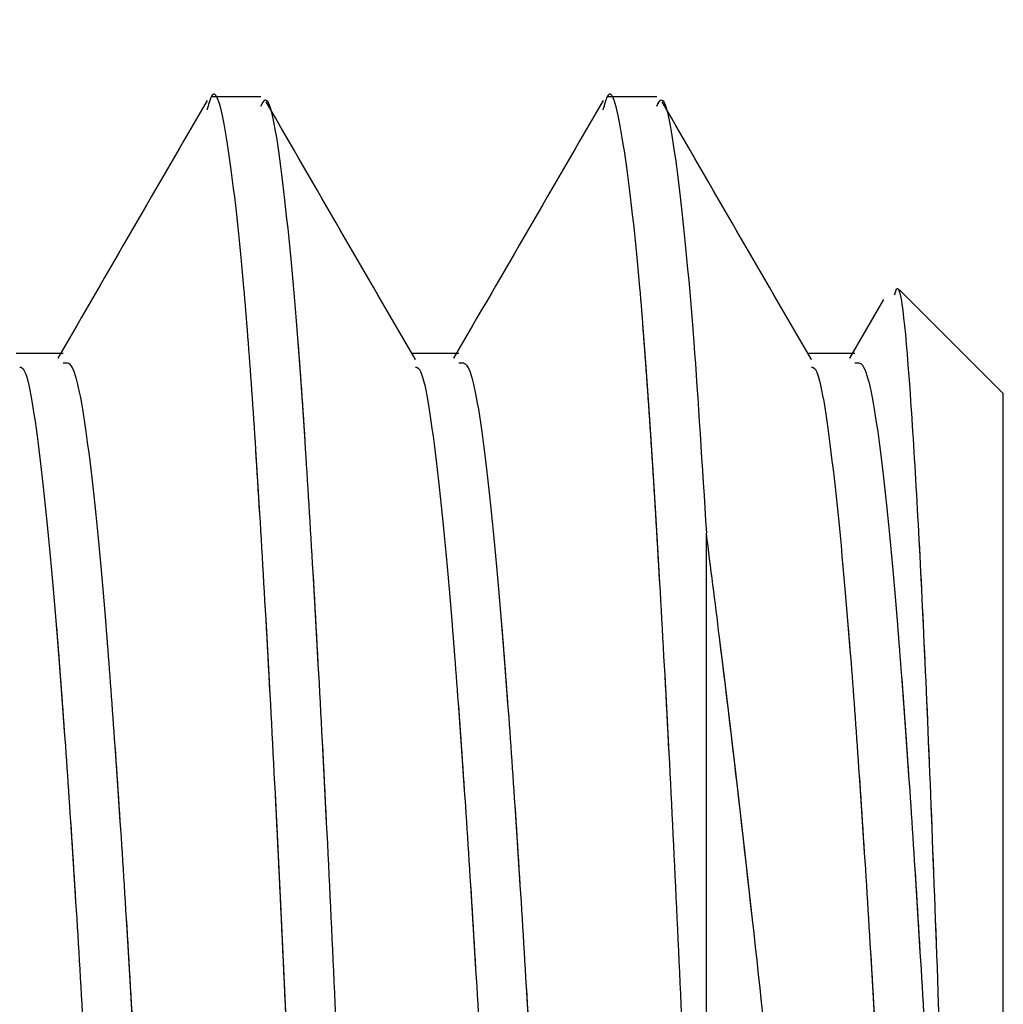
# Model space of a CAD drawing. Header units: inches. Extents: x 0.1 to 16.9, y 0.1 to 10.9.
# Tile 200 of 235: x 8.1138 to 8.1303, y 2.1981 to 2.2147. Entities that reach past the tile are written whole.
import ezdxf

# ---------------------------------------------------------------- set-up
doc = ezdxf.new("R2010")
doc.units = ezdxf.units.IN
doc.header["$MEASUREMENT"] = 0
doc.linetypes.add('PHANTOM', pattern=[0.49999999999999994, 0.25, -0.05, 0.05, -0.05, 0.05, -0.05])
doc.layers.add('FORMAT', color=7, linetype='Continuous')
doc.styles.add('SLDTEXTSTYLE0', font='TXT', dxfattribs={"width": 0.75})
doc.dimstyles.new('SLDDIMSTYLE7', dxfattribs={"dimtxt": 0.125, "dimasz": 0.13, "dimexe": 0, "dimexo": 0.0625, "dimgap": 0.03125, "dimtad": 0, "dimtih": 1, "dimtoh": 1, "dimlfac": 15, "dimrnd": 1e-09, "dimzin": 12, "dimdsep": 46, "dimtxsty": 'SLDTEXTSTYLE0', "dimsah": 1, "dimcen": 0.09, "dimadec": 0, "dimazin": 3, "dimtfac": 1, "dimtofl": 0, "dimtmove": 0, "dimatfit": 3, "dimfxl": 0, "dimfrac": 2, "dimtolj": 1, "dimtzin": 12, "dimarcsym": 0})

# ---------------------------------------------------------------- blocks, each defined once
blk = doc.blocks.new('_D_24')
at = {"layer": 'FORMAT'}
for p, q in [((10.62500713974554, 1.631753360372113), (10.62500713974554, 1.085542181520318)), ((7.99699900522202, 1.54086873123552), (7.99699900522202, 1.085542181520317)), ((7.99699900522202, 1.210542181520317), (8.768384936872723, 1.210542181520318)), ((10.62500713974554, 1.210542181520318), (9.879669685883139, 1.210542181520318))]:
    blk.add_line(p, q, dxfattribs=at)
for points in [[(7.99699900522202, 1.210542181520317), (8.12699900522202, 1.190542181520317), (8.12699900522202, 1.230542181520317)], [(10.62500713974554, 1.210542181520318), (10.49500713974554, 1.230542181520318), (10.49500713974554, 1.190542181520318)]]:
    blk.add_solid(points, dxfattribs=at)
at = {"layer": 'FORMAT', "char_height": 0.125, "attachment_point": 1, "style": 'SLDTEXTSTYLE0'}
for s, insert in [('HOOK REACH', (8.768384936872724, 1.470894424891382)), ('[991-1295]', (8.914565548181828, 1.27245691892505)), ('39-51', (9.111614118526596, 1.074019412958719))]:
    blk.add_mtext(s, dxfattribs=dict(at, insert=insert))

msp = doc.modelspace()

# ---------------------------------------------------------------- linework, layer by layer
at = {"color": 7, "linetype": 'Continuous', "lineweight": 25}
for p, q in [((8.117831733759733, 2.213373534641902), (8.116999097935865, 2.213373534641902)), ((8.1244984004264, 2.213373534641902), (8.123665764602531, 2.213373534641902)), ((8.130332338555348, 2.208373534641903), (8.128587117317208, 2.210118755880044)), ((8.128317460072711, 2.209958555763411), (8.127742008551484, 2.208965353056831)), ((8.130332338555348, 2.168373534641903), (8.130332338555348, 2.208373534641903)), ((8.12533233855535, 2.188373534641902), (8.12533233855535, 2.206016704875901))]:
    msp.add_line(p, q, dxfattribs=at)
at = {"color": 7, "linetype": 'PHANTOM', "lineweight": 18}
for p, q in [((8.117831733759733, 2.213373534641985), (8.116999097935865, 2.213373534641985)), ((8.117831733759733, 2.213373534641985), (8.116999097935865, 2.213373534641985)), ((8.117831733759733, 2.213373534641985), (8.116999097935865, 2.213373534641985)), ((8.1244984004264, 2.213373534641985), (8.123665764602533, 2.213373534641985)), ((8.1244984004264, 2.213373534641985), (8.123665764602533, 2.213373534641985)), ((8.1244984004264, 2.213373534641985), (8.123665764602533, 2.213373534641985)), ((8.13033233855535, 2.208373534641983), (8.128587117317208, 2.210118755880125)), ((8.13033233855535, 2.208373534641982), (8.128587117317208, 2.210118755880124)), ((8.13033233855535, 2.208373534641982), (8.128587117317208, 2.210118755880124)), ((8.128317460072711, 2.209958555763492), (8.127742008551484, 2.208965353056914)), ((8.128317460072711, 2.209958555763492), (8.127742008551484, 2.208965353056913)), ((8.128317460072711, 2.209958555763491), (8.127742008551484, 2.208965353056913)), ((8.130332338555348, 2.168373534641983), (8.130332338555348, 2.208373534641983)), ((8.130332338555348, 2.168373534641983), (8.130332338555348, 2.208373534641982)), ((8.130332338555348, 2.168373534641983), (8.130332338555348, 2.208373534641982)), ((8.12533233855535, 2.188373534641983), (8.12533233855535, 2.206016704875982)), ((8.12533233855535, 2.188373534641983), (8.12533233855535, 2.206016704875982)), ((8.12533233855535, 2.188373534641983), (8.12533233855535, 2.206016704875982))]:
    msp.add_line(p, q, dxfattribs=at)
at = {"color": 7, "linetype": 'Continuous', "lineweight": 25}
for points, knots in [([(8.120246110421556, 2.163660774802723), (8.12020021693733, 2.163713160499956), (8.120064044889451, 2.163868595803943), (8.119826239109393, 2.165907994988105), (8.119562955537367, 2.169520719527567), (8.119282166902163, 2.174453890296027), (8.118987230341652, 2.180798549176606), (8.118680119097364, 2.188051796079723), (8.118369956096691, 2.195279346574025), (8.118093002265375, 2.201449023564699), (8.11781029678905, 2.206518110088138), (8.11754720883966, 2.210435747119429), (8.11726551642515, 2.212759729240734), (8.117062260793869, 2.213658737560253), (8.116947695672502, 2.213238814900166), (8.116923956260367, 2.213151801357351)], [0, 0, 0, 0, 0.04214769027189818, 0.12505778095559, 0.2068045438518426, 0.2895855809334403, 0.3718851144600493, 0.4755939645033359, 0.5668629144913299, 0.6488854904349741, 0.7317726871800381, 0.8135015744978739, 0.896330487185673, 0.9785183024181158, 0.9999999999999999, 0.9999999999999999, 0.9999999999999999, 0.9999999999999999]), ([(8.12533233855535, 2.188373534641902), (8.125230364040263, 2.190756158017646), (8.125036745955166, 2.195280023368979), (8.124759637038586, 2.201448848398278), (8.124476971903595, 2.206518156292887), (8.124213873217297, 2.210435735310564), (8.123932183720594, 2.212759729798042), (8.123728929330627, 2.21365873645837), (8.1236143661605, 2.213238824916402), (8.123590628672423, 2.213151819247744)], [0, 0, 0, 0, 0.1740430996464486, 0.330454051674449, 0.4885137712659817, 0.6443646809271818, 0.8023132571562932, 0.9590393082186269, 1, 1, 1, 1]), ([(8.11692597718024, 2.21331154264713), (8.11650710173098, 2.212587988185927), (8.115668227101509, 2.211138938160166), (8.11482890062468, 2.20969052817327), (8.11440867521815, 2.208965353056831)], [0, 0, 0, 0, 0.4993302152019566, 0.9999999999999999, 0.9999999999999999, 0.9999999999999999, 0.9999999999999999]), ([(8.117831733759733, 2.213216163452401), (8.117854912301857, 2.213262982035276), (8.117968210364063, 2.213491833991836), (8.118177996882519, 2.212246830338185), (8.118453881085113, 2.209495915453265), (8.11872038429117, 2.205217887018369), (8.119003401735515, 2.199873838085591), (8.119266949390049, 2.193743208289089), (8.119547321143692, 2.187273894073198), (8.119819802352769, 2.180867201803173), (8.120089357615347, 2.174957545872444), (8.120371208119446, 2.169937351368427), (8.120634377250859, 2.166161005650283), (8.120909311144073, 2.163780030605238), (8.12108250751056, 2.16354391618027), (8.121165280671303, 2.163431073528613)], [0, 0, 0, 0, 0.02117986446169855, 0.103528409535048, 0.1857586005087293, 0.2674034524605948, 0.3500242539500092, 0.4314865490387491, 0.5139718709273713, 0.5959929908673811, 0.6778296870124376, 0.7603914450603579, 0.8418292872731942, 0.9244078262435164, 0.9999999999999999, 0.9999999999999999, 0.9999999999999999, 0.9999999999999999]), ([(8.123592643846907, 2.21331154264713), (8.123173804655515, 2.212588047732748), (8.122334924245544, 2.211138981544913), (8.121495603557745, 2.209690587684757), (8.121075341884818, 2.208965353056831)], [0, 0, 0, 0, 0.4992835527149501, 1, 1, 1, 1]), ([(8.1244984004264, 2.213216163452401), (8.124521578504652, 2.213263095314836), (8.124634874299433, 2.213492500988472), (8.124844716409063, 2.212233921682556), (8.125101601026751, 2.209725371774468), (8.12526171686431, 2.207151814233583), (8.12533233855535, 2.206016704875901)], [0, 0, 0, 0, 0.0845003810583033, 0.4130427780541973, 0.7411129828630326, 1, 1, 1, 1]), ([(8.120435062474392, 2.208942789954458), (8.120016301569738, 2.209665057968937), (8.119177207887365, 2.211112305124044), (8.118338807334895, 2.212561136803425), (8.117918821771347, 2.213286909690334)], [0, 0, 0, 0, 0.4990633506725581, 1, 1, 1, 1]), ([(8.127101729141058, 2.208942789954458), (8.12668300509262, 2.209664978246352), (8.125843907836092, 2.21111219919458), (8.125005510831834, 2.212561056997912), (8.124585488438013, 2.213286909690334)], [0, 0, 0, 0, 0.4990173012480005, 1, 1, 1, 1]), ([(8.128501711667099, 2.210033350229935), (8.128513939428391, 2.21007546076), (8.128601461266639, 2.210376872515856), (8.128770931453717, 2.208512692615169), (8.128994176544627, 2.204506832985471), (8.1292328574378, 2.198476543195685), (8.129447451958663, 2.191731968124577), (8.129595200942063, 2.187271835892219), (8.12966246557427, 2.185241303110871)], [0, 0, 0, 0, 0.0328821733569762, 0.2353585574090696, 0.4344760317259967, 0.6338826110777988, 0.8333203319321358, 1, 1, 1, 1]), ([(8.114498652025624, 2.20904340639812), (8.114360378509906, 2.209043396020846), (8.11409753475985, 2.209043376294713), (8.113834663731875, 2.209043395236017), (8.113710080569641, 2.20904340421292)], [0, 0, 0, 0, 0.5260673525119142, 0.9999999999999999, 0.9999999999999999, 0.9999999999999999, 0.9999999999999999]), ([(8.12116531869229, 2.209043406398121), (8.121027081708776, 2.209043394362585), (8.12076424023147, 2.20904337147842), (8.120501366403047, 2.209043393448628), (8.120376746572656, 2.209043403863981)], [0, 0, 0, 0, 0.5259329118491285, 1, 1, 1, 1]), ([(8.127831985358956, 2.209043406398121), (8.127693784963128, 2.20904339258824), (8.127430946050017, 2.209043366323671), (8.12716806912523, 2.209043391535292), (8.127043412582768, 2.209043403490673)], [0, 0, 0, 0, 0.5257988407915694, 1, 1, 1, 1]), ([(8.114499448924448, 2.208886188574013), (8.114555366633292, 2.208895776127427), (8.11470103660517, 2.208920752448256), (8.114949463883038, 2.207420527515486), (8.115215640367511, 2.204655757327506), (8.11549198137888, 2.200763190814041), (8.115769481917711, 2.196065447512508), (8.116034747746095, 2.190848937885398), (8.116318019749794, 2.185486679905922), (8.116582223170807, 2.18029599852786), (8.116861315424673, 2.175656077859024), (8.117135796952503, 2.171823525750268), (8.11740323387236, 2.169200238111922), (8.117611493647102, 2.16788544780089), (8.117718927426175, 2.167895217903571), (8.117736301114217, 2.16789679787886)], [0, 0, 0, 0, 0.05302519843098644, 0.1381347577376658, 0.2222085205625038, 0.3069379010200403, 0.391736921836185, 0.4757545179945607, 0.5608729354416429, 0.6448222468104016, 0.7297167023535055, 0.8143236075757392, 0.8985048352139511, 0.9835866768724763, 1, 1, 1, 1]), ([(8.121166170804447, 2.208886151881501), (8.12122207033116, 2.208895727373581), (8.121367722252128, 2.2089206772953), (8.12161613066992, 2.207420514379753), (8.121882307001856, 2.204655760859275), (8.122158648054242, 2.200763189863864), (8.122436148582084, 2.196065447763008), (8.122701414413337, 2.190848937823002), (8.122984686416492, 2.185486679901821), (8.123248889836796, 2.180295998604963), (8.123527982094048, 2.17565607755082), (8.123802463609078, 2.171823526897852), (8.12406990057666, 2.16920023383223), (8.124278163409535, 2.167885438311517), (8.124385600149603, 2.167895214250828), (8.124402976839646, 2.167896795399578)], [0, 0, 0, 0, 0.05300864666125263, 0.1381194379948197, 0.2221944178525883, 0.3069250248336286, 0.3917252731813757, 0.4757440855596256, 0.560863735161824, 0.6448142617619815, 0.7297099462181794, 0.8143180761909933, 0.8985005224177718, 0.9835835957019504, 1, 1, 1, 1]), ([(8.127832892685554, 2.208886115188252), (8.127888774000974, 2.208895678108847), (8.128034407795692, 2.20892060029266), (8.128282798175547, 2.207420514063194), (8.128548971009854, 2.20465571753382), (8.128825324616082, 2.2007633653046), (8.129102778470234, 2.196064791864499), (8.129368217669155, 2.190851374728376), (8.129561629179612, 2.187173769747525), (8.129658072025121, 2.185325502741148), (8.12966246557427, 2.185241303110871)], [0, 0, 0, 0, 0.09380503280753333, 0.2444678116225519, 0.3932970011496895, 0.5432867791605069, 0.6933998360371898, 0.8421295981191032, 0.9928080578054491, 1, 1, 1, 1]), ([(8.11376927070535, 2.208817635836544), (8.11379114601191, 2.208812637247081), (8.113903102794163, 2.208787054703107), (8.114116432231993, 2.20738757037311), (8.114382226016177, 2.204664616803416), (8.114658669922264, 2.2007608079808), (8.114936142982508, 2.196066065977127), (8.115201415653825, 2.190848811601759), (8.115484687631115, 2.185486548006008), (8.115748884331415, 2.180296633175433), (8.116028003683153, 2.175653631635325), (8.116302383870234, 2.171832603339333), (8.116570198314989, 2.169166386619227), (8.116810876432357, 2.16777643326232), (8.116949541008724, 2.167846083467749), (8.116998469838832, 2.167870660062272)], [0, 0, 0, 0, 0.02071722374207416, 0.1060297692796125, 0.1903040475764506, 0.2752355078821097, 0.3602367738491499, 0.4444547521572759, 0.5297761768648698, 0.6139257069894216, 0.699022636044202, 0.783831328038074, 0.8682133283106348, 0.9534980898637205, 1, 1, 1, 1]), ([(8.12043594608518, 2.208817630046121), (8.120457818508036, 2.208812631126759), (8.120569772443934, 2.208787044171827), (8.120783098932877, 2.20738756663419), (8.121048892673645, 2.204664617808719), (8.121325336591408, 2.200760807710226), (8.121602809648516, 2.19606606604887), (8.12186808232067, 2.190848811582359), (8.122151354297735, 2.185486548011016), (8.12241555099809, 2.180296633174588), (8.122694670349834, 2.175653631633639), (8.122969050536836, 2.171832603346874), (8.123236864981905, 2.169166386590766), (8.12347754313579, 2.16777643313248), (8.123616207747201, 2.167846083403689), (8.123665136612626, 2.167870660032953)], [0, 0, 0, 0, 0.02071454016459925, 0.106027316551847, 0.190301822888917, 0.2752335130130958, 0.360235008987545, 0.444453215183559, 0.5297748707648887, 0.6139246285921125, 0.6990217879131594, 0.7838307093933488, 0.8682129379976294, 0.9534979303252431, 0.9999999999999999, 0.9999999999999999, 0.9999999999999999, 0.9999999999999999]), ([(8.127102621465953, 2.208817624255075), (8.127124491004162, 2.208812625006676), (8.127236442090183, 2.208787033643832), (8.127449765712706, 2.207387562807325), (8.127715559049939, 2.204664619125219), (8.127992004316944, 2.200760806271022), (8.128269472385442, 2.196066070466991), (8.128534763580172, 2.190848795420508), (8.128817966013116, 2.185486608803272), (8.12908242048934, 2.180296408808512), (8.129360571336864, 2.175654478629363), (8.129555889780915, 2.172966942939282), (8.129653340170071, 2.17179868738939), (8.12966246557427, 2.17168929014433)], [0, 0, 0, 0, 0.02613179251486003, 0.1337697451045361, 0.2400977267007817, 0.3472548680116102, 0.4545000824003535, 0.5607570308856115, 0.6684061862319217, 0.774576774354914, 0.8819426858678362, 0.9889449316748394, 1, 1, 1, 1]), ([(8.12966246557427, 2.17168929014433), (8.129373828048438, 2.173083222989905), (8.128796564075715, 2.175871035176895), (8.127984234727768, 2.182292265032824), (8.127155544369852, 2.189607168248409), (8.1263617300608, 2.197306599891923), (8.125742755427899, 2.202797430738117), (8.125405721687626, 2.205441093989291), (8.12533233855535, 2.206016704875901)], [0, 0, 0, 0, 0.1829624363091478, 0.3659178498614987, 0.5502398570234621, 0.746464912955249, 0.9447972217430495, 0.9999999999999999, 0.9999999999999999, 0.9999999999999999, 0.9999999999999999])]:
    msp.add_open_spline(points, degree=3, knots=knots, dxfattribs=at)
at = {"color": 7, "linetype": 'PHANTOM', "lineweight": 18}
for points, knots in [([(8.120246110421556, 2.163660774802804), (8.12020021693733, 2.163713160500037), (8.120064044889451, 2.163868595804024), (8.119826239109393, 2.165907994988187), (8.119562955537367, 2.169520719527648), (8.119282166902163, 2.174453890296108), (8.118987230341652, 2.180798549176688), (8.118680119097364, 2.188051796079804), (8.11836995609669, 2.195279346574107), (8.118093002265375, 2.20144902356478), (8.117810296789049, 2.206518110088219), (8.11754720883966, 2.21043574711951), (8.11726551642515, 2.212759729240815), (8.117062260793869, 2.213658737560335), (8.116947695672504, 2.213238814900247), (8.116923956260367, 2.213151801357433)], [0, 0, 0, 0, 0.04214769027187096, 0.1250577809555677, 0.2068045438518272, 0.28958558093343, 0.3718851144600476, 0.475593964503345, 0.566862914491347, 0.6488854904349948, 0.7317726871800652, 0.8135015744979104, 0.8963304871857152, 0.9785183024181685, 1, 1, 1, 1]), ([(8.120246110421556, 2.163660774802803), (8.12020021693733, 2.163713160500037), (8.120064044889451, 2.163868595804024), (8.119826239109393, 2.165907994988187), (8.119562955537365, 2.169520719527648), (8.119282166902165, 2.174453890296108), (8.118987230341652, 2.180798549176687), (8.118680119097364, 2.188051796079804), (8.118369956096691, 2.195279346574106), (8.118093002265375, 2.20144902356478), (8.117810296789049, 2.206518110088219), (8.11754720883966, 2.210435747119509), (8.11726551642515, 2.212759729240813), (8.117062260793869, 2.213658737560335), (8.116947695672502, 2.213238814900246), (8.116923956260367, 2.213151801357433)], [0, 0, 0, 0, 0.04214769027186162, 0.125057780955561, 0.2068045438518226, 0.2895855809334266, 0.3718851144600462, 0.4755939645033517, 0.5668629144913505, 0.6488854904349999, 0.7317726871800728, 0.81350157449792, 0.8963304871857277, 0.978518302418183, 0.9999999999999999, 0.9999999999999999, 0.9999999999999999, 0.9999999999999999]), ([(8.120246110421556, 2.163660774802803), (8.12020021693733, 2.163713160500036), (8.120064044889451, 2.163868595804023), (8.119826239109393, 2.165907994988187), (8.119562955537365, 2.169520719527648), (8.119282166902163, 2.174453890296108), (8.118987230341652, 2.180798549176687), (8.118680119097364, 2.188051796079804), (8.118369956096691, 2.195279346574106), (8.118093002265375, 2.201449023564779), (8.117810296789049, 2.206518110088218), (8.11754720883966, 2.210435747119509), (8.11726551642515, 2.212759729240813), (8.11706226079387, 2.213658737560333), (8.116947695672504, 2.213238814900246), (8.116923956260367, 2.213151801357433)], [0, 0, 0, 0, 0.04214769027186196, 0.1250577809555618, 0.2068045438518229, 0.2895855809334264, 0.3718851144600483, 0.4755939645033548, 0.5668629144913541, 0.6488854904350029, 0.731772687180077, 0.813501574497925, 0.8963304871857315, 0.9785183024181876, 0.9999999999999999, 0.9999999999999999, 0.9999999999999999, 0.9999999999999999]), ([(8.12533233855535, 2.188373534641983), (8.125230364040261, 2.190756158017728), (8.125036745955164, 2.19528002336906), (8.124759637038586, 2.201448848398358), (8.124476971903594, 2.206518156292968), (8.124213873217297, 2.210435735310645), (8.123932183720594, 2.212759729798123), (8.123728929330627, 2.213658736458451), (8.1236143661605, 2.213238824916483), (8.123590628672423, 2.213151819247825)], [0, 0, 0, 0, 0.1740430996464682, 0.3304540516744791, 0.4885137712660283, 0.6443646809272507, 0.8023132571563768, 0.9590393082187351, 1, 1, 1, 1]), ([(8.12533233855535, 2.188373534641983), (8.125230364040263, 2.190756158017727), (8.125036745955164, 2.195280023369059), (8.124759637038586, 2.201448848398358), (8.124476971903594, 2.206518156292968), (8.124213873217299, 2.210435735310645), (8.123932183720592, 2.212759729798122), (8.123728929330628, 2.21365873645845), (8.1236143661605, 2.213238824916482), (8.123590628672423, 2.213151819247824)], [0, 0, 0, 0, 0.1740430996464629, 0.3304540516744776, 0.4885137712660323, 0.6443646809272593, 0.8023132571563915, 0.9590393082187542, 1, 1, 1, 1]), ([(8.12533233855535, 2.188373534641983), (8.125230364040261, 2.190756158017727), (8.125036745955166, 2.195280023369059), (8.124759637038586, 2.201448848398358), (8.124476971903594, 2.206518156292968), (8.124213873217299, 2.210435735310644), (8.123932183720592, 2.212759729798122), (8.123728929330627, 2.21365873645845), (8.1236143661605, 2.213238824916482), (8.123590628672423, 2.213151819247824)], [0, 0, 0, 0, 0.1740430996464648, 0.3304540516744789, 0.4885137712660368, 0.6443646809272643, 0.8023132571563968, 0.9590393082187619, 1, 1, 1, 1]), ([(8.11692597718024, 2.213311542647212), (8.11650710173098, 2.21258798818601), (8.115668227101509, 2.211138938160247), (8.11482890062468, 2.209690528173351), (8.11440867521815, 2.208965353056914)], [0, 0, 0, 0, 0.4993302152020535, 1, 1, 1, 1]), ([(8.11692597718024, 2.213311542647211), (8.11650710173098, 2.212587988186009), (8.115668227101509, 2.211138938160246), (8.11482890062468, 2.209690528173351), (8.11440867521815, 2.208965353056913)], [0, 0, 0, 0, 0.4993302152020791, 1, 1, 1, 1]), ([(8.11692597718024, 2.213311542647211), (8.11650710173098, 2.212587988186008), (8.11566822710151, 2.211138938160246), (8.11482890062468, 2.209690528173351), (8.11440867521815, 2.208965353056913)], [0, 0, 0, 0, 0.4993302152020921, 1, 1, 1, 1]), ([(8.117831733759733, 2.213216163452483), (8.117854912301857, 2.213262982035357), (8.117968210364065, 2.213491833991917), (8.118177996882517, 2.212246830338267), (8.118453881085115, 2.209495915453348), (8.11872038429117, 2.205217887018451), (8.119003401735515, 2.199873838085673), (8.119266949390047, 2.193743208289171), (8.119547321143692, 2.18727389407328), (8.119819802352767, 2.180867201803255), (8.120089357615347, 2.174957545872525), (8.120371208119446, 2.169937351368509), (8.120634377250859, 2.166161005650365), (8.120909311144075, 2.16378003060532), (8.121082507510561, 2.163543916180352), (8.121165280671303, 2.163431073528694)], [0, 0, 0, 0, 0.02117986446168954, 0.1035284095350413, 0.1857586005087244, 0.2674034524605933, 0.3500242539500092, 0.4314865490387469, 0.5139718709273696, 0.5959929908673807, 0.6778296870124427, 0.7603914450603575, 0.8418292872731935, 0.924407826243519, 0.9999999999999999, 0.9999999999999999, 0.9999999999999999, 0.9999999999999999]), ([(8.117831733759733, 2.213216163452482), (8.117854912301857, 2.213262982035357), (8.117968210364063, 2.213491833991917), (8.118177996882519, 2.212246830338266), (8.118453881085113, 2.209495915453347), (8.11872038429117, 2.205217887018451), (8.119003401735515, 2.199873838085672), (8.119266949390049, 2.19374320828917), (8.119547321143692, 2.18727389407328), (8.119819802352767, 2.180867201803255), (8.120089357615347, 2.174957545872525), (8.120371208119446, 2.169937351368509), (8.120634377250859, 2.166161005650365), (8.120909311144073, 2.163780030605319), (8.121082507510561, 2.163543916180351), (8.121165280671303, 2.163431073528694)], [0, 0, 0, 0, 0.02117986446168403, 0.103528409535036, 0.1857586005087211, 0.2674034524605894, 0.3500242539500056, 0.4314865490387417, 0.5139718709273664, 0.5959929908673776, 0.6778296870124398, 0.7603914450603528, 0.8418292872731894, 0.9244078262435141, 1, 1, 1, 1]), ([(8.117831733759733, 2.213216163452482), (8.117854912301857, 2.213262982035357), (8.117968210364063, 2.213491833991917), (8.118177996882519, 2.212246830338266), (8.118453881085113, 2.209495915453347), (8.11872038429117, 2.20521788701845), (8.119003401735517, 2.199873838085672), (8.119266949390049, 2.19374320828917), (8.119547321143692, 2.18727389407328), (8.119819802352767, 2.180867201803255), (8.120089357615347, 2.174957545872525), (8.120371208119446, 2.169937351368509), (8.120634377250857, 2.166161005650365), (8.120909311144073, 2.163780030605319), (8.12108250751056, 2.163543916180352), (8.121165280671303, 2.163431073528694)], [0, 0, 0, 0, 0.02117986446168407, 0.1035284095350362, 0.1857586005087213, 0.2674034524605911, 0.3500242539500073, 0.4314865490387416, 0.5139718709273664, 0.5959929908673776, 0.6778296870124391, 0.7603914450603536, 0.8418292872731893, 0.9244078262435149, 1, 1, 1, 1]), ([(8.123592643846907, 2.213311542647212), (8.123173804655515, 2.21258804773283), (8.122334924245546, 2.211138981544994), (8.121495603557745, 2.20969058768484), (8.121075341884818, 2.208965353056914)], [0, 0, 0, 0, 0.499283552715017, 0.9999999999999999, 0.9999999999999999, 0.9999999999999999, 0.9999999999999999]), ([(8.123592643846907, 2.213311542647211), (8.123173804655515, 2.212588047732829), (8.122334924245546, 2.211138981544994), (8.121495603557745, 2.20969058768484), (8.121075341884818, 2.208965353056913)], [0, 0, 0, 0, 0.4992835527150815, 1, 1, 1, 1]), ([(8.123592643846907, 2.213311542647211), (8.123173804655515, 2.212588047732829), (8.122334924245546, 2.211138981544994), (8.121495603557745, 2.209690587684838), (8.121075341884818, 2.208965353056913)], [0, 0, 0, 0, 0.4992835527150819, 1, 1, 1, 1]), ([(8.1244984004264, 2.213216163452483), (8.124521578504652, 2.213263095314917), (8.124634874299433, 2.213492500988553), (8.124844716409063, 2.212233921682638), (8.125101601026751, 2.20972537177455), (8.12526171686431, 2.207151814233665), (8.12533233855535, 2.206016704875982)], [0, 0, 0, 0, 0.08450038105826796, 0.4130427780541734, 0.7411129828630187, 1, 1, 1, 1]), ([(8.1244984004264, 2.213216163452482), (8.124521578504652, 2.213263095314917), (8.124634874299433, 2.213492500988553), (8.124844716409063, 2.212233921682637), (8.125101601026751, 2.209725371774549), (8.12526171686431, 2.207151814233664), (8.12533233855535, 2.206016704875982)], [0, 0, 0, 0, 0.08450038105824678, 0.4130427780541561, 0.7411129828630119, 1, 1, 1, 1]), ([(8.1244984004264, 2.213216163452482), (8.124521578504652, 2.213263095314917), (8.124634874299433, 2.213492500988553), (8.124844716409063, 2.212233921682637), (8.125101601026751, 2.209725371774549), (8.12526171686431, 2.207151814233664), (8.12533233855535, 2.206016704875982)], [0, 0, 0, 0, 0.084500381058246, 0.4130427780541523, 0.7411129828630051, 1, 1, 1, 1]), ([(8.120435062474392, 2.20894278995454), (8.120016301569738, 2.209665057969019), (8.119177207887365, 2.211112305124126), (8.118338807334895, 2.212561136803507), (8.117918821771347, 2.213286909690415)], [0, 0, 0, 0, 0.4990633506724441, 0.9999999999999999, 0.9999999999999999, 0.9999999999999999, 0.9999999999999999]), ([(8.120435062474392, 2.20894278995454), (8.120016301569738, 2.209665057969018), (8.119177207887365, 2.211112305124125), (8.118338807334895, 2.212561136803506), (8.117918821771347, 2.213286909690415)], [0, 0, 0, 0, 0.4990633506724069, 1, 1, 1, 1]), ([(8.120435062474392, 2.20894278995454), (8.120016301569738, 2.209665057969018), (8.119177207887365, 2.211112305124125), (8.118338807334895, 2.212561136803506), (8.117918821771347, 2.213286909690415)], [0, 0, 0, 0, 0.499063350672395, 1, 1, 1, 1]), ([(8.127101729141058, 2.20894278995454), (8.12668300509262, 2.209664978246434), (8.12584390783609, 2.211112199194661), (8.125005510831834, 2.212561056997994), (8.124585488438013, 2.213286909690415)], [0, 0, 0, 0, 0.4990173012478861, 0.9999999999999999, 0.9999999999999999, 0.9999999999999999, 0.9999999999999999]), ([(8.127101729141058, 2.20894278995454), (8.126683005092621, 2.209664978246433), (8.12584390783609, 2.21111219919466), (8.125005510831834, 2.212561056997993), (8.124585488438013, 2.213286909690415)], [0, 0, 0, 0, 0.4990173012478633, 0.9999999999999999, 0.9999999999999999, 0.9999999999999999, 0.9999999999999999]), ([(8.127101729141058, 2.20894278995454), (8.126683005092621, 2.209664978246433), (8.12584390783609, 2.21111219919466), (8.125005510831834, 2.212561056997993), (8.124585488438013, 2.213286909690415)], [0, 0, 0, 0, 0.4990173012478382, 1, 1, 1, 1]), ([(8.128501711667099, 2.210033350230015), (8.128513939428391, 2.210075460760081), (8.12860146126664, 2.210376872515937), (8.128770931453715, 2.20851269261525), (8.128994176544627, 2.204506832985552), (8.1292328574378, 2.198476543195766), (8.129447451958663, 2.191731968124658), (8.129595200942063, 2.187271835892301), (8.12966246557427, 2.185241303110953)], [0, 0, 0, 0, 0.03288217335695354, 0.2353585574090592, 0.4344760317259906, 0.6338826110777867, 0.8333203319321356, 1, 1, 1, 1]), ([(8.128501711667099, 2.210033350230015), (8.128513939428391, 2.21007546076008), (8.128601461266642, 2.210376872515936), (8.128770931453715, 2.20851269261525), (8.128994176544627, 2.204506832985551), (8.1292328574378, 2.198476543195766), (8.129447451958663, 2.191731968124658), (8.129595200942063, 2.1872718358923), (8.12966246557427, 2.185241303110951)], [0, 0, 0, 0, 0.03288217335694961, 0.2353585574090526, 0.4344760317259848, 0.633882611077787, 0.8333203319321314, 1, 1, 1, 1]), ([(8.128501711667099, 2.210033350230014), (8.128513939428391, 2.21007546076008), (8.12860146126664, 2.210376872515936), (8.128770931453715, 2.208512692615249), (8.128994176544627, 2.20450683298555), (8.1292328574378, 2.198476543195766), (8.129447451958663, 2.191731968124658), (8.129595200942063, 2.1872718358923), (8.12966246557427, 2.185241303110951)], [0, 0, 0, 0, 0.03288217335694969, 0.2353585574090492, 0.4344760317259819, 0.6338826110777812, 0.833320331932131, 1, 1, 1, 1]), ([(8.114498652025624, 2.209043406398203), (8.114360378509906, 2.209043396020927), (8.11409753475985, 2.209043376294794), (8.113834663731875, 2.209043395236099), (8.11371008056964, 2.209043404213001)], [0, 0, 0, 0, 0.5260673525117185, 0.9999999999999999, 0.9999999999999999, 0.9999999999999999, 0.9999999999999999]), ([(8.114498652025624, 2.209043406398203), (8.114360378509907, 2.209043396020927), (8.11409753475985, 2.209043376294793), (8.113834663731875, 2.209043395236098), (8.11371008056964, 2.209043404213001)], [0, 0, 0, 0, 0.5260673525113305, 1, 1, 1, 1]), ([(8.114498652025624, 2.209043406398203), (8.114360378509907, 2.209043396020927), (8.11409753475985, 2.209043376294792), (8.113834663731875, 2.209043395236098), (8.11371008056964, 2.209043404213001)], [0, 0, 0, 0, 0.5260673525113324, 1, 1, 1, 1]), ([(8.12116531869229, 2.209043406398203), (8.121027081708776, 2.209043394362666), (8.12076424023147, 2.2090433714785), (8.120501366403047, 2.209043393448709), (8.120376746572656, 2.209043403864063)], [0, 0, 0, 0, 0.5259329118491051, 1, 1, 1, 1]), ([(8.12116531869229, 2.209043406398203), (8.121027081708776, 2.209043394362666), (8.120764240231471, 2.209043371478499), (8.120501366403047, 2.209043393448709), (8.120376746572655, 2.209043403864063)], [0, 0, 0, 0, 0.5259329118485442, 1, 1, 1, 1]), ([(8.12116531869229, 2.209043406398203), (8.121027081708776, 2.209043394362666), (8.12076424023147, 2.209043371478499), (8.120501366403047, 2.209043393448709), (8.120376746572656, 2.209043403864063)], [0, 0, 0, 0, 0.5259329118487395, 1, 1, 1, 1]), ([(8.127831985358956, 2.209043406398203), (8.127693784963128, 2.209043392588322), (8.127430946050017, 2.209043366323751), (8.127168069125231, 2.209043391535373), (8.127043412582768, 2.209043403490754)], [0, 0, 0, 0, 0.5257988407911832, 1, 1, 1, 1]), ([(8.127831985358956, 2.209043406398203), (8.127693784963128, 2.209043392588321), (8.127430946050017, 2.20904336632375), (8.127168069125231, 2.209043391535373), (8.127043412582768, 2.209043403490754)], [0, 0, 0, 0, 0.5257988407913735, 1, 1, 1, 1]), ([(8.127831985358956, 2.209043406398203), (8.127693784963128, 2.20904339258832), (8.127430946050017, 2.20904336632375), (8.127168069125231, 2.209043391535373), (8.127043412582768, 2.209043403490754)], [0, 0, 0, 0, 0.5257988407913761, 1, 1, 1, 1]), ([(8.114499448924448, 2.208886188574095), (8.114555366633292, 2.208895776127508), (8.11470103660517, 2.208920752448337), (8.114949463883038, 2.207420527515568), (8.115215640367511, 2.204655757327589), (8.11549198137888, 2.200763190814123), (8.115769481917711, 2.19606544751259), (8.116034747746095, 2.190848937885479), (8.116318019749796, 2.185486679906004), (8.116582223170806, 2.180295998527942), (8.116861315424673, 2.175656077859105), (8.117135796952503, 2.171823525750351), (8.11740323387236, 2.169200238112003), (8.117611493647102, 2.167885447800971), (8.117718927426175, 2.167895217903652), (8.117736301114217, 2.167896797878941)], [0, 0, 0, 0, 0.05302519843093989, 0.138134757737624, 0.2222085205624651, 0.3069379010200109, 0.3917369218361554, 0.47575451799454, 0.5608729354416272, 0.644822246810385, 0.7297167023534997, 0.8143236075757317, 0.8985048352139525, 0.983586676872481, 0.9999999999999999, 0.9999999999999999, 0.9999999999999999, 0.9999999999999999]), ([(8.114499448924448, 2.208886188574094), (8.114555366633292, 2.208895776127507), (8.11470103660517, 2.208920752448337), (8.114949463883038, 2.207420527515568), (8.115215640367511, 2.204655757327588), (8.115491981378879, 2.200763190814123), (8.115769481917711, 2.19606544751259), (8.116034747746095, 2.190848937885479), (8.116318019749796, 2.185486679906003), (8.116582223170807, 2.180295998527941), (8.116861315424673, 2.175656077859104), (8.117135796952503, 2.171823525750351), (8.11740323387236, 2.169200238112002), (8.117611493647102, 2.167885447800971), (8.117718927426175, 2.167895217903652), (8.117736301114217, 2.167896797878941)], [0, 0, 0, 0, 0.0530251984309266, 0.1381347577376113, 0.2222085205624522, 0.3069379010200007, 0.3917369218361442, 0.4757545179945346, 0.5608729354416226, 0.6448222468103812, 0.729716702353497, 0.81432360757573, 0.8985048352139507, 0.9835866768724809, 1, 1, 1, 1]), ([(8.114499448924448, 2.208886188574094), (8.114555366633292, 2.208895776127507), (8.11470103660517, 2.208920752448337), (8.114949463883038, 2.207420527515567), (8.115215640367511, 2.204655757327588), (8.11549198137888, 2.200763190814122), (8.115769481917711, 2.19606544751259), (8.116034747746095, 2.190848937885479), (8.116318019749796, 2.185486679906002), (8.116582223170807, 2.180295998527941), (8.116861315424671, 2.175656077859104), (8.117135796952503, 2.17182352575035), (8.11740323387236, 2.169200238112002), (8.117611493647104, 2.167885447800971), (8.117718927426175, 2.167895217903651), (8.117736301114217, 2.167896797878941)], [0, 0, 0, 0, 0.05302519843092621, 0.138134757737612, 0.222208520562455, 0.3069379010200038, 0.3917369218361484, 0.4757545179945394, 0.5608729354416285, 0.6448222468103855, 0.7297167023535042, 0.81432360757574, 0.8985048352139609, 0.9835866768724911, 1, 1, 1, 1]), ([(8.121166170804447, 2.208886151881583), (8.12122207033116, 2.208895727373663), (8.121367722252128, 2.208920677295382), (8.12161613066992, 2.207420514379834), (8.121882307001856, 2.204655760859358), (8.122158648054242, 2.200763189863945), (8.122436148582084, 2.19606544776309), (8.122701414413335, 2.190848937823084), (8.122984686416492, 2.185486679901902), (8.123248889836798, 2.180295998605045), (8.123527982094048, 2.1756560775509), (8.123802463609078, 2.171823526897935), (8.12406990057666, 2.169200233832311), (8.124278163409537, 2.167885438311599), (8.124385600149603, 2.167895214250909), (8.124402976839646, 2.167896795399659)], [0, 0, 0, 0, 0.05300864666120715, 0.1381194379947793, 0.2221944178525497, 0.3069250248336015, 0.3917252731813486, 0.4757440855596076, 0.5608637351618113, 0.6448142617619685, 0.7297099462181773, 0.8143180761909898, 0.8985005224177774, 0.9835835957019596, 1, 1, 1, 1]), ([(8.121166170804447, 2.208886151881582), (8.12122207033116, 2.208895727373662), (8.12136772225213, 2.208920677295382), (8.12161613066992, 2.207420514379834), (8.121882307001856, 2.204655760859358), (8.122158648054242, 2.200763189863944), (8.122436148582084, 2.196065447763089), (8.122701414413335, 2.190848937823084), (8.12298468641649, 2.185486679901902), (8.123248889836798, 2.180295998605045), (8.123527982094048, 2.1756560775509), (8.123802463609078, 2.171823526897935), (8.12406990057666, 2.16920023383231), (8.124278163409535, 2.167885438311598), (8.124385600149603, 2.167895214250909), (8.124402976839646, 2.167896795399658)], [0, 0, 0, 0, 0.05300864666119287, 0.1381194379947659, 0.2221944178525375, 0.3069250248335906, 0.3917252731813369, 0.475744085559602, 0.5608637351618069, 0.6448142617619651, 0.7297099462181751, 0.814318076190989, 0.8985005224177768, 0.9835835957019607, 1, 1, 1, 1]), ([(8.121166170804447, 2.208886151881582), (8.121222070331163, 2.208895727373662), (8.12136772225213, 2.208920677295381), (8.12161613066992, 2.207420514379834), (8.121882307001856, 2.204655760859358), (8.122158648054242, 2.200763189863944), (8.122436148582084, 2.196065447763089), (8.122701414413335, 2.190848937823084), (8.122984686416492, 2.185486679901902), (8.123248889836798, 2.180295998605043), (8.123527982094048, 2.175656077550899), (8.12380246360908, 2.171823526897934), (8.12406990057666, 2.16920023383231), (8.124278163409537, 2.167885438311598), (8.124385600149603, 2.167895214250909), (8.124402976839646, 2.167896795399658)], [0, 0, 0, 0, 0.05300864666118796, 0.1381194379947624, 0.2221944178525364, 0.3069250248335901, 0.3917252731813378, 0.4757440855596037, 0.56086373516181, 0.6448142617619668, 0.7297099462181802, 0.814318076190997, 0.8985005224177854, 0.9835835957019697, 1, 1, 1, 1]), ([(8.127832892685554, 2.208886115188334), (8.127888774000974, 2.208895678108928), (8.128034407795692, 2.208920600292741), (8.12828279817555, 2.207420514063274), (8.128548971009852, 2.204655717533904), (8.128825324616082, 2.200763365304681), (8.129102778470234, 2.19606479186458), (8.129368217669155, 2.190851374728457), (8.129561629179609, 2.187173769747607), (8.129658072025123, 2.185325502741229), (8.129662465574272, 2.185241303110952)], [0, 0, 0, 0, 0.09380503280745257, 0.2444678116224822, 0.3932970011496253, 0.5432867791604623, 0.6933998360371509, 0.8421295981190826, 0.9928080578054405, 1, 1, 1, 1]), ([(8.127832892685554, 2.208886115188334), (8.127888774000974, 2.208895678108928), (8.128034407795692, 2.208920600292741), (8.12828279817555, 2.207420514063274), (8.128548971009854, 2.204655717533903), (8.128825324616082, 2.200763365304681), (8.129102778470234, 2.196064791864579), (8.129368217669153, 2.190851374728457), (8.129561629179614, 2.187173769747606), (8.129658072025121, 2.185325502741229), (8.12966246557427, 2.185241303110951)], [0, 0, 0, 0, 0.09380503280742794, 0.2444678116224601, 0.3932970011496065, 0.5432867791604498, 0.6933998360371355, 0.8421295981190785, 0.9928080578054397, 1, 1, 1, 1]), ([(8.127832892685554, 2.208886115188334), (8.127888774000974, 2.208895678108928), (8.128034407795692, 2.208920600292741), (8.12828279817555, 2.207420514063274), (8.128548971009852, 2.204655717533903), (8.128825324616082, 2.200763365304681), (8.129102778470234, 2.196064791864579), (8.129368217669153, 2.190851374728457), (8.129561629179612, 2.187173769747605), (8.129658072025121, 2.185325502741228), (8.12966246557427, 2.185241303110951)], [0, 0, 0, 0, 0.09380503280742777, 0.2444678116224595, 0.3932970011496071, 0.5432867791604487, 0.6933998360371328, 0.8421295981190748, 0.9928080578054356, 0.9999999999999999, 0.9999999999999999, 0.9999999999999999, 0.9999999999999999]), ([(8.11376927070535, 2.208817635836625), (8.11379114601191, 2.208812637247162), (8.113903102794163, 2.208787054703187), (8.114116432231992, 2.207387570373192), (8.114382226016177, 2.204664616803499), (8.114658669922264, 2.200760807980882), (8.114936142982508, 2.19606606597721), (8.115201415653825, 2.19084881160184), (8.115484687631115, 2.18548654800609), (8.115748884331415, 2.180296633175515), (8.116028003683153, 2.175653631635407), (8.116302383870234, 2.171832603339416), (8.116570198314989, 2.169166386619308), (8.116810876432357, 2.167776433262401), (8.116949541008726, 2.167846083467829), (8.116998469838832, 2.167870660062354)], [0, 0, 0, 0, 0.02071722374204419, 0.1060297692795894, 0.1903040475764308, 0.2752355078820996, 0.3602367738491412, 0.4444547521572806, 0.52977617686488, 0.6139257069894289, 0.6990226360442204, 0.7838313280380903, 0.8682133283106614, 0.9534980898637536, 1, 1, 1, 1]), ([(8.11376927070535, 2.208817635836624), (8.11379114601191, 2.208812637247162), (8.113903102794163, 2.208787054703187), (8.114116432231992, 2.207387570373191), (8.114382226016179, 2.204664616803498), (8.114658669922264, 2.200760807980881), (8.114936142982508, 2.196066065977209), (8.115201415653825, 2.190848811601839), (8.115484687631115, 2.185486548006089), (8.115748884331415, 2.180296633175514), (8.116028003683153, 2.175653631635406), (8.116302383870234, 2.171832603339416), (8.116570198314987, 2.169166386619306), (8.116810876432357, 2.167776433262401), (8.116949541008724, 2.167846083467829), (8.116998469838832, 2.167870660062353)], [0, 0, 0, 0, 0.02071722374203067, 0.1060297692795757, 0.1903040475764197, 0.2752355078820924, 0.3602367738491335, 0.4444547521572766, 0.5297761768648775, 0.6139257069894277, 0.699022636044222, 0.7838313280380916, 0.8682133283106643, 0.9534980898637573, 0.9999999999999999, 0.9999999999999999, 0.9999999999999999, 0.9999999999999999]), ([(8.113769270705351, 2.208817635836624), (8.11379114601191, 2.208812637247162), (8.113903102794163, 2.208787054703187), (8.114116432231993, 2.207387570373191), (8.114382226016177, 2.204664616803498), (8.114658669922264, 2.20076080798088), (8.114936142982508, 2.196066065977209), (8.115201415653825, 2.190848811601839), (8.115484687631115, 2.185486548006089), (8.115748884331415, 2.180296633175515), (8.116028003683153, 2.175653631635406), (8.116302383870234, 2.171832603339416), (8.116570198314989, 2.169166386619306), (8.116810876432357, 2.167776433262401), (8.116949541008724, 2.167846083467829), (8.116998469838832, 2.167870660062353)], [0, 0, 0, 0, 0.0207172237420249, 0.1060297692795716, 0.1903040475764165, 0.2752355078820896, 0.3602367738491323, 0.4444547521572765, 0.5297761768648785, 0.6139257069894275, 0.6990226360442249, 0.7838313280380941, 0.8682133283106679, 0.9534980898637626, 1, 1, 1, 1]), ([(8.12043594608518, 2.208817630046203), (8.120457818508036, 2.208812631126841), (8.120569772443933, 2.208787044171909), (8.120783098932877, 2.20738756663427), (8.121048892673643, 2.204664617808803), (8.121325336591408, 2.200760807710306), (8.121602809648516, 2.196066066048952), (8.121868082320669, 2.19084881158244), (8.122151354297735, 2.185486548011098), (8.12241555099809, 2.180296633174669), (8.122694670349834, 2.17565363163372), (8.122969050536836, 2.171832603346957), (8.123236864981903, 2.169166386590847), (8.12347754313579, 2.167776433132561), (8.123616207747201, 2.16784608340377), (8.123665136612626, 2.167870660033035)], [0, 0, 0, 0, 0.02071454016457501, 0.1060273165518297, 0.1903018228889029, 0.2752335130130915, 0.360235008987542, 0.4444532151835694, 0.5297748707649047, 0.6139246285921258, 0.6990217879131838, 0.7838307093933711, 0.8682129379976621, 0.9534979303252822, 0.9999999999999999, 0.9999999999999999, 0.9999999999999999, 0.9999999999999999]), ([(8.12043594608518, 2.208817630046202), (8.120457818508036, 2.20881263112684), (8.120569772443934, 2.208787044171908), (8.120783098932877, 2.20738756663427), (8.121048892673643, 2.204664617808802), (8.121325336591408, 2.200760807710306), (8.121602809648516, 2.196066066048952), (8.121868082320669, 2.190848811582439), (8.122151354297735, 2.185486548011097), (8.12241555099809, 2.180296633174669), (8.122694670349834, 2.175653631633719), (8.122969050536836, 2.171832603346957), (8.123236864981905, 2.169166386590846), (8.123477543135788, 2.167776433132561), (8.123616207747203, 2.16784608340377), (8.123665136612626, 2.167870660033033)], [0, 0, 0, 0, 0.0207145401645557, 0.1060273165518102, 0.1903018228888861, 0.2752335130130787, 0.3602350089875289, 0.44445321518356, 0.5297748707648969, 0.6139246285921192, 0.6990217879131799, 0.7838307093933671, 0.8682129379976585, 0.9534979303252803, 1, 1, 1, 1]), ([(8.12043594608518, 2.208817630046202), (8.120457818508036, 2.20881263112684), (8.120569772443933, 2.208787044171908), (8.120783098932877, 2.20738756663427), (8.121048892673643, 2.204664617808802), (8.121325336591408, 2.200760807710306), (8.121602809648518, 2.196066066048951), (8.121868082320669, 2.190848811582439), (8.122151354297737, 2.185486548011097), (8.12241555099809, 2.180296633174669), (8.122694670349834, 2.175653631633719), (8.122969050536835, 2.171832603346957), (8.123236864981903, 2.169166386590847), (8.123477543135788, 2.16777643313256), (8.123616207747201, 2.16784608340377), (8.123665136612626, 2.167870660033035)], [0, 0, 0, 0, 0.02071454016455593, 0.106027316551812, 0.1903018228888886, 0.2752335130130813, 0.3602350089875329, 0.444453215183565, 0.5297748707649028, 0.6139246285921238, 0.6990217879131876, 0.7838307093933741, 0.8682129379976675, 0.9534979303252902, 1, 1, 1, 1]), ([(8.127102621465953, 2.208817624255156), (8.127124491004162, 2.208812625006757), (8.127236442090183, 2.208787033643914), (8.127449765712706, 2.207387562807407), (8.12771555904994, 2.204664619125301), (8.127992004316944, 2.200760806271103), (8.128269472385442, 2.196066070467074), (8.128534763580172, 2.19084879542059), (8.128817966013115, 2.185486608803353), (8.129082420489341, 2.180296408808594), (8.129360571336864, 2.175654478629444), (8.129555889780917, 2.172966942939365), (8.129653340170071, 2.171798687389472), (8.12966246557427, 2.171689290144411)], [0, 0, 0, 0, 0.02613179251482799, 0.1337697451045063, 0.2400977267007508, 0.3472548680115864, 0.4545000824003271, 0.5607570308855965, 0.6684061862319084, 0.7745767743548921, 0.8819426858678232, 0.9889449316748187, 0.9999999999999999, 0.9999999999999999, 0.9999999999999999, 0.9999999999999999]), ([(8.127102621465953, 2.208817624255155), (8.127124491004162, 2.208812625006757), (8.127236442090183, 2.208787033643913), (8.127449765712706, 2.207387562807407), (8.12771555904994, 2.2046646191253), (8.127992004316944, 2.200760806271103), (8.128269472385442, 2.196066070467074), (8.128534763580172, 2.190848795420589), (8.128817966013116, 2.185486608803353), (8.129082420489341, 2.180296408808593), (8.129360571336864, 2.175654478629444), (8.129555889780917, 2.172966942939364), (8.129653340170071, 2.171798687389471), (8.12966246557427, 2.17168929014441)], [0, 0, 0, 0, 0.02613179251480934, 0.1337697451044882, 0.2400977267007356, 0.3472548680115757, 0.4545000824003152, 0.5607570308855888, 0.6684061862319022, 0.7745767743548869, 0.8819426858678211, 0.9889449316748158, 1, 1, 1, 1]), ([(8.127102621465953, 2.208817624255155), (8.127124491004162, 2.208812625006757), (8.127236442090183, 2.208787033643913), (8.127449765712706, 2.207387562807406), (8.12771555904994, 2.2046646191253), (8.127992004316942, 2.200760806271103), (8.128269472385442, 2.196066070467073), (8.128534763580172, 2.190848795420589), (8.128817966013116, 2.185486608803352), (8.129082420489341, 2.180296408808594), (8.129360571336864, 2.175654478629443), (8.129555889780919, 2.172966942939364), (8.129653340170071, 2.171798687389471), (8.12966246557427, 2.17168929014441)], [0, 0, 0, 0, 0.02613179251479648, 0.1337697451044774, 0.2400977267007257, 0.347254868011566, 0.4545000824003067, 0.5607570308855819, 0.6684061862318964, 0.7745767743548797, 0.8819426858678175, 0.9889449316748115, 1, 1, 1, 1]), ([(8.12966246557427, 2.171689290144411), (8.129373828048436, 2.173083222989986), (8.128796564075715, 2.175871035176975), (8.127984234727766, 2.182292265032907), (8.127155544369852, 2.189607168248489), (8.1263617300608, 2.197306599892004), (8.125742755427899, 2.202797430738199), (8.125405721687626, 2.205441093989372), (8.12533233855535, 2.206016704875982)], [0, 0, 0, 0, 0.1829624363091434, 0.3659178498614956, 0.5502398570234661, 0.7464649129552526, 0.9447972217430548, 0.9999999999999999, 0.9999999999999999, 0.9999999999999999, 0.9999999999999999]), ([(8.12966246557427, 2.17168929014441), (8.129373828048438, 2.173083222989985), (8.128796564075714, 2.175871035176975), (8.127984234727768, 2.182292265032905), (8.12715554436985, 2.18960716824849), (8.1263617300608, 2.197306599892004), (8.125742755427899, 2.202797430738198), (8.125405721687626, 2.205441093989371), (8.12533233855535, 2.206016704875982)], [0, 0, 0, 0, 0.1829624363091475, 0.365917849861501, 0.5502398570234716, 0.7464649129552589, 0.9447972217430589, 1, 1, 1, 1]), ([(8.12966246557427, 2.17168929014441), (8.129373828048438, 2.173083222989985), (8.128796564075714, 2.175871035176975), (8.127984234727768, 2.182292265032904), (8.12715554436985, 2.189607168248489), (8.1263617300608, 2.197306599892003), (8.125742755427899, 2.202797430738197), (8.125405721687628, 2.205441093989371), (8.12533233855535, 2.206016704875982)], [0, 0, 0, 0, 0.1829624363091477, 0.3659178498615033, 0.550239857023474, 0.7464649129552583, 0.9447972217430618, 1, 1, 1, 1])]:
    msp.add_open_spline(points, degree=3, knots=knots, dxfattribs=at)

# ---------------------------------------------------------------- dimensions: what is measured, and where the dimension line sits
at = {"layer": 'FORMAT'}
dim = msp.add_linear_dim(base=(10.62500713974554, 1.210542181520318), p1=(7.99699900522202, 2.170040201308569), p2=(10.62500713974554, 6.240613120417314), angle=9.682023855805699e-15, text='HOOK REACH\\P[991-1295]\\P39-51', dimstyle='SLDDIMSTYLE7', dxfattribs=at)
dim.commit()
dim.dimension.update_dxf_attribs({"geometry": '_D_24', "text_midpoint": (9.324027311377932, 1.210542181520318), "dimtype": 160})

doc.saveas('drawing.dxf')
